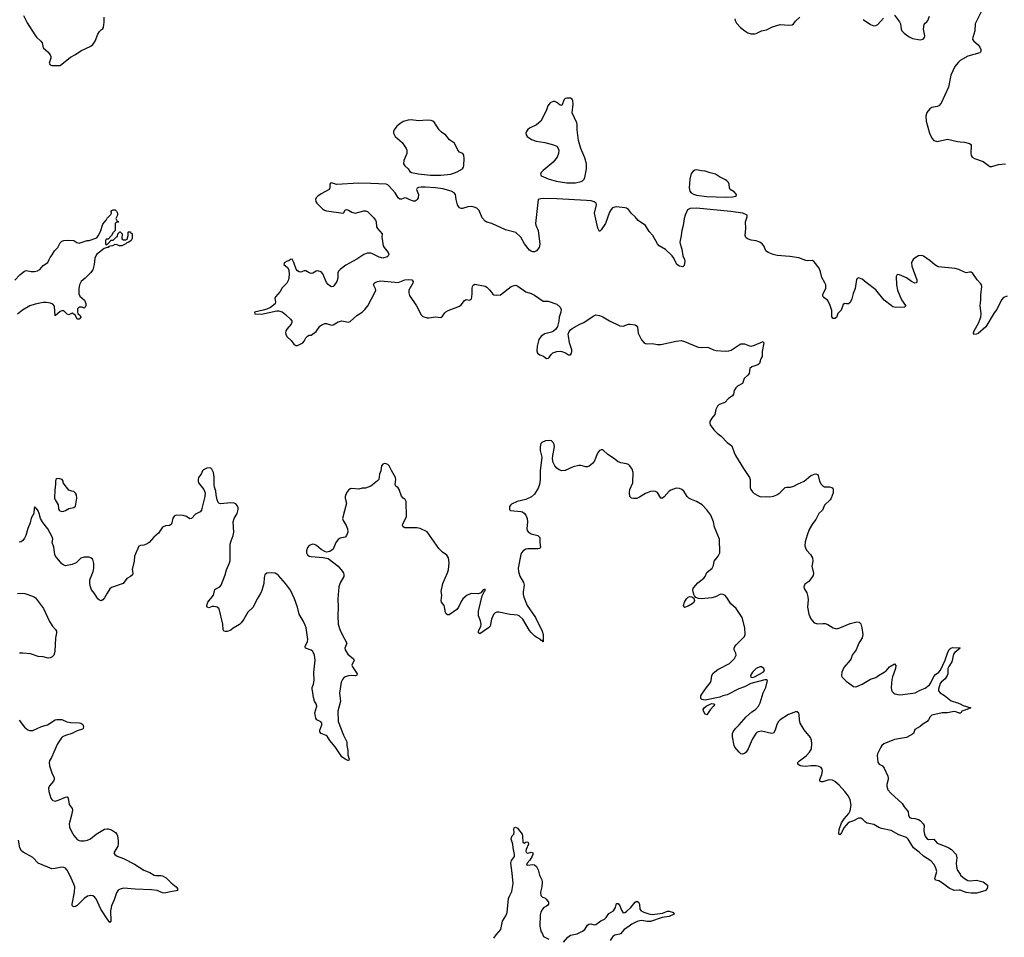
# Model space of a CAD drawing. Header units: inches. Extents: x 1552086 to 1694788, y 812325 to 917226.
# Tile 69 of 109: x 1658974 to 1670518, y 853199 to 863960. Entities that reach past the tile are written whole.
import ezdxf

# ---------------------------------------------------------------- set-up
doc = ezdxf.new("R2010")
doc.units = ezdxf.units.IN
doc.header["$MEASUREMENT"] = 0
for name, color, linetype in [('B6855', 7, 'Continuous'), ('B6856', 7, 'Continuous'), ('B6865', 7, 'Continuous'), ('B6866', 7, 'Continuous'), ('B6875', 7, 'Continuous'), ('B6876', 7, 'Continuous')]:
    doc.layers.add(name, color=color, linetype=linetype)

msp = doc.modelspace()

# ---------------------------------------------------------------- linework, layer by layer
at = {"layer": 'B6855', "color": 6, "elevation": 900}
msp.add_lwpolyline([(1659430, 858580), (1659410, 858578), (1659400, 858570), (1659393, 858550), (1659394, 858514), (1659385, 858445), (1659384, 858350), (1659390, 858330), (1659426, 858270), (1659430, 858230), (1659439, 858210), (1659450, 858199), (1659470, 858193), (1659490, 858196), (1659510, 858205), (1659550, 858230), (1659610, 858240), (1659630, 858255), (1659645, 858350), (1659639, 858390), (1659630, 858409), (1659610, 858429), (1659586, 858430), (1659550, 858444), (1659483, 858530), (1659483, 858550), (1659473, 858570)], close=True, dxfattribs=at)
for points in [[(1660000, 857234), (1659970, 857182), (1659950, 857156), (1659930, 857147), (1659910, 857152), (1659891, 857170), (1659850, 857232), (1659815, 857275), (1659800, 857320), (1659796, 857356), (1659798, 857390), (1659836, 857490), (1659845, 857530), (1659845, 857585), (1659833, 857630), (1659810, 857649), (1659790, 857656), (1659730, 857658), (1659693, 857647), (1659636, 857590), (1659591, 857570), (1659510, 857557), (1659490, 857565), (1659470, 857581), (1659396, 857670), (1659387, 857687), (1659373, 857773), (1659356, 857830), (1659361, 857870), (1659358, 857890), (1659305, 857990), (1659245, 858065), (1659220, 858110), (1659204, 858170), (1659190, 858199), (1659170, 858229), (1659157, 858237), (1659150, 858248), (1659145, 858230), (1659142, 858170), (1659110, 858113), (1659099, 858061), (1659068, 857992), (1659047, 857913), (1659030, 857881), (1659010, 857854), (1658990, 857838), (1658970, 857834)], [(1658950, 857230), (1659010, 857236), (1659033, 857233), (1659135, 857195), (1659159, 857179), (1659255, 857055), (1659322, 856902), (1659358, 856850), (1659394, 856810), (1659404, 856790), (1659406, 856770), (1659394, 856710), (1659386, 856550), (1659373, 856510), (1659357, 856490), (1659330, 856475), (1659310, 856472), (1659250, 856487), (1659190, 856493), (1659102, 856522), (1659010, 856533), (1658971, 856530)], [(1658970, 855746), (1659030, 855665), (1659070, 855632), (1659090, 855624), (1659130, 855625), (1659230, 855670), (1659299, 855690), (1659390, 855748), (1659410, 855752), (1659470, 855752), (1659528, 855728), (1659570, 855717), (1659675, 855715), (1659691, 855710), (1659714, 855694), (1659722, 855670), (1659719, 855650), (1659710, 855642), (1659650, 855621), (1659585, 855590), (1659510, 855567), (1659477, 855550), (1659463, 855537), (1659418, 855470), (1659347, 855310), (1659325, 855270), (1659318, 855250), (1659322, 855210), (1659350, 855130), (1659379, 855070), (1659380, 855050), (1659372, 855030), (1659324, 854976), (1659314, 854950), (1659317, 854910), (1659340, 854830), (1659350, 854814), (1659363, 854803), (1659390, 854797), (1659439, 854810), (1659510, 854843), (1659530, 854845), (1659543, 854830), (1659556, 854756), (1659589, 854710), (1659594, 854690), (1659583, 854630), (1659555, 854530), (1659559, 854490), (1659576, 854450), (1659610, 854393), (1659650, 854346), (1659670, 854334), (1659690, 854329), (1659730, 854331), (1659770, 854340), (1659806, 854354), (1659869, 854411), (1659970, 854467), (1660000, 854471)], [(1660000, 853417), (1659925, 853530), (1659871, 853651), (1659850, 853675), (1659830, 853687), (1659810, 853691), (1659770, 853682), (1659730, 853653), (1659650, 853572), (1659630, 853560), (1659610, 853557), (1659601, 853561), (1659591, 853571), (1659588, 853590), (1659618, 853730), (1659619, 853790), (1659610, 853822), (1659561, 853930), (1659530, 853986), (1659510, 854009), (1659490, 854020), (1659470, 854024), (1659390, 854005), (1659350, 854004), (1659189, 854069), (1659130, 854136), (1659017, 854197), (1658995, 854215), (1658976, 854250), (1658959, 854339)]]:
    msp.add_lwpolyline(points, dxfattribs=at)
at = {"layer": 'B6856', "color": 6}
for points, elevation in [([(1659018, 864010), (1659063, 863923), (1659150, 863781), (1659170, 863757), (1659224, 863710), (1659238, 863690), (1659250, 863630), (1659303, 863583), (1659332, 863550), (1659340, 863530), (1659340, 863510), (1659319, 863450), (1659323, 863443), (1659330, 863431), (1659350, 863424), (1659450, 863425), (1659570, 863519), (1659630, 863552), (1659690, 863594), (1659810, 863651), (1659831, 863670), (1659859, 863710), (1659890, 863790), (1659910, 863823), (1659930, 863843), (1659945, 863850), (1659956, 863870), (1659965, 863930), (1659965, 863990)], 900), ([(1658916, 860904), (1658976, 860970), (1659030, 861012), (1659050, 861019), (1659107, 861007), (1659149, 861009), (1659184, 861016), (1659209, 861031), (1659250, 861078), (1659306, 861114), (1659318, 861150), (1659330, 861170), (1659357, 861203), (1659384, 861250), (1659423, 861290), (1659450, 861342), (1659470, 861365), (1659492, 861372), (1659530, 861374), (1659610, 861371), (1659646, 861346), (1659670, 861338), (1659766, 861370), (1659790, 861371), (1659877, 861403), (1659896, 861424), (1659922, 861478), (1659950, 861562), (1659988, 861610), (1660000, 861631)], 800), ([(1660000, 861387), (1659990, 861386), (1659982, 861370), (1659982, 861330), (1659985, 861325), (1659990, 861322), (1660000, 861327)], 800), ([(1660000, 861288), (1659977, 861283), (1659964, 861276), (1659875, 861205), (1659857, 861163), (1659847, 861090), (1659830, 861026), (1659803, 860990), (1659742, 860930), (1659694, 860890), (1659674, 860850), (1659667, 860810), (1659667, 860747), (1659680, 860720), (1659733, 860670), (1659750, 860632), (1659750, 860610), (1659742, 860590), (1659730, 860578), (1659708, 860588), (1659672, 860588), (1659651, 860569), (1659651, 860530), (1659656, 860516), (1659682, 860490), (1659691, 860471), (1659673, 860447), (1659649, 860449), (1659628, 860490), (1659610, 860508), (1659590, 860518), (1659550, 860498), (1659529, 860509), (1659490, 860546), (1659470, 860546), (1659450, 860538), (1659390, 860489), (1659381, 860601), (1659363, 860623), (1659335, 860635), (1659290, 860644), (1659250, 860643), (1659154, 860626), (1659095, 860605), (1659007, 860553), (1658950, 860507)], 800)]:
    msp.add_lwpolyline(points, dxfattribs=dict(at, elevation=elevation))
at = {"layer": 'B6865', "color": 6, "elevation": 900}
for points in [[(1665133, 860000), (1665150, 859988), (1665173, 859990), (1665180, 860000)], [(1667673, 860000), (1667659, 859970), (1667647, 859930), (1667629, 859911), (1667556, 859890), (1667533, 859870), (1667527, 859810), (1667512, 859790), (1667469, 859751), (1667447, 859693), (1667390, 859664), (1667370, 859643), (1667350, 859610), (1667342, 859570), (1667332, 859548), (1667283, 859517), (1667242, 859470), (1667174, 859446), (1667156, 859430), (1667136, 859390), (1667126, 859330), (1667090, 859287), (1667067, 859250), (1667064, 859230), (1667069, 859210), (1667114, 859150), (1667150, 859112), (1667197, 859077), (1667270, 859004), (1667323, 858963), (1667350, 858883), (1667367, 858850), (1667459, 858699), (1667531, 858590), (1667537, 858570), (1667540, 858470), (1667545, 858450), (1667564, 858424), (1667586, 858406), (1667630, 858379), (1667650, 858369), (1667670, 858366), (1667730, 858370), (1667770, 858364), (1667811, 858371), (1667850, 858387), (1667888, 858410), (1667950, 858473), (1667970, 858479), (1668010, 858478), (1668050, 858490), (1668102, 858518), (1668173, 858547), (1668246, 858610), (1668290, 858632), (1668310, 858635), (1668328, 858628), (1668336, 858616), (1668350, 858550), (1668370, 858513), (1668390, 858494), (1668410, 858484), (1668470, 858482), (1668495, 858475), (1668506, 858466), (1668512, 858450), (1668512, 858410), (1668487, 858350), (1668475, 858330), (1668411, 858269), (1668386, 858210), (1668344, 858170), (1668310, 858098), (1668271, 858050), (1668230, 857980), (1668205, 857915), (1668184, 857836), (1668180, 857790), (1668186, 857766), (1668199, 857739), (1668247, 857690), (1668270, 857650), (1668274, 857610), (1668261, 857550), (1668282, 857470), (1668277, 857443), (1668250, 857402), (1668226, 857374), (1668181, 857339), (1668174, 857330), (1668169, 857310), (1668173, 857290), (1668201, 857241), (1668213, 857194), (1668217, 857157), (1668209, 857070), (1668228, 856988), (1668250, 856936), (1668289, 856889), (1668330, 856875), (1668390, 856881), (1668419, 856879), (1668449, 856869), (1668510, 856830), (1668550, 856818), (1668590, 856827), (1668710, 856878), (1668790, 856899), (1668817, 856897), (1668835, 856875), (1668848, 856830), (1668861, 856750), (1668852, 856710), (1668814, 856650), (1668783, 856570), (1668734, 856510), (1668724, 856470), (1668712, 856450), (1668638, 856362), (1668612, 856310), (1668608, 856270), (1668614, 856254), (1668662, 856202), (1668750, 856140), (1668770, 856136), (1668790, 856141), (1668850, 856169), (1668950, 856228), (1669010, 856246), (1669041, 856270), (1669111, 856309), (1669134, 856326), (1669173, 856370), (1669230, 856407), (1669247, 856387), (1669241, 856350), (1669206, 856254), (1669199, 856221), (1669192, 856130), (1669196, 856096), (1669202, 856082), (1669222, 856062), (1669235, 856055), (1669290, 856044), (1669330, 856045), (1669473, 856067), (1669530, 856097), (1669590, 856121), (1669639, 856161), (1669655, 856185), (1669690, 856258), (1669710, 856280), (1669751, 856309), (1669768, 856332), (1669825, 856450), (1669850, 856531), (1669870, 856573), (1669890, 856592), (1669910, 856598), (1669995, 856595), (1669999, 856590), (1669939, 856541), (1669922, 856518), (1669902, 856430), (1669866, 856374), (1669856, 856350), (1669854, 856290), (1669849, 856270), (1669825, 856230), (1669777, 856190), (1669766, 856174), (1669748, 856110), (1669747, 856090), (1669766, 856066), (1669816, 856036), (1669893, 855973), (1669971, 855951), (1670000, 855937)], [(1670000, 853751), (1669990, 853754), (1669930, 853749), (1669870, 853775), (1669795, 853835), (1669750, 853860), (1669710, 853870), (1669705, 853890), (1669727, 853970), (1669716, 854010), (1669695, 854055), (1669655, 854095), (1669570, 854150), (1669518, 854198), (1669452, 854250), (1669390, 854349), (1669371, 854370), (1669283, 854403), (1669190, 854454), (1669077, 854477), (1669047, 854487), (1668990, 854523), (1668910, 854537), (1668890, 854550), (1668860, 854580), (1668835, 854595), (1668810, 854597), (1668750, 854567), (1668690, 854545), (1668638, 854482), (1668610, 854424), (1668590, 854403), (1668584, 854404), (1668578, 854418), (1668583, 854463), (1668610, 854543), (1668639, 854590), (1668695, 854650), (1668710, 854684), (1668724, 854750), (1668712, 854810), (1668693, 854853), (1668648, 854910), (1668582, 854982), (1668530, 855027), (1668502, 855042), (1668470, 855047), (1668450, 855044), (1668390, 855022), (1668370, 855021), (1668355, 855030), (1668355, 855050), (1668378, 855110), (1668387, 855150), (1668383, 855170), (1668370, 855190), (1668344, 855204), (1668311, 855211), (1668250, 855211), (1668190, 855203), (1668150, 855205), (1668126, 855210), (1668096, 855230), (1668098, 855250), (1668115, 855270), (1668194, 855326), (1668235, 855370), (1668256, 855410), (1668263, 855470), (1668259, 855510), (1668244, 855544), (1668170, 855633), (1668124, 855710), (1668115, 855750), (1668113, 855813), (1668107, 855827), (1668090, 855842), (1668070, 855843), (1668050, 855837), (1667988, 855812), (1667890, 855750), (1667870, 855730), (1667850, 855697), (1667832, 855628), (1667810, 855593), (1667790, 855590), (1667670, 855615), (1667631, 855610), (1667618, 855602), (1667606, 855590), (1667561, 855519), (1667515, 855410), (1667490, 855370), (1667470, 855354), (1667450, 855348), (1667430, 855351), (1667410, 855370), (1667358, 855430), (1667349, 855449), (1667330, 855550), (1667333, 855590), (1667340, 855610), (1667368, 855650), (1667410, 855690), (1667490, 855785), (1667558, 855842), (1667600, 855870), (1667636, 855910), (1667657, 855950), (1667692, 856068), (1667721, 856130), (1667741, 856210), (1667730, 856220), (1667710, 856219), (1667545, 856175), (1667470, 856135), (1667407, 856113), (1667270, 856044), (1667216, 856030), (1667184, 856016), (1667010, 855982), (1666970, 855987), (1666961, 856001), (1666961, 856030), (1666970, 856050), (1667025, 856130), (1667073, 856187), (1667081, 856210), (1667088, 856270), (1667104, 856296), (1667158, 856342), (1667296, 856410), (1667354, 856470), (1667373, 856510), (1667370, 856530), (1667350, 856570), (1667351, 856590), (1667359, 856610), (1667373, 856630), (1667470, 856726), (1667480, 856750), (1667475, 856830), (1667446, 856950), (1667375, 857055), (1667310, 857110), (1667265, 857185), (1667246, 857206), (1667220, 857220), (1667190, 857225), (1667130, 857194), (1667090, 857181), (1666969, 857169), (1666933, 857173), (1666903, 857183), (1666884, 857204), (1666878, 857218), (1666867, 857270), (1666870, 857290), (1666877, 857303), (1666924, 857356), (1666994, 857410), (1667009, 857430), (1667030, 857476), (1667093, 857530), (1667110, 857561), (1667117, 857610), (1667164, 857670), (1667184, 857710), (1667180, 857870), (1667119, 858010), (1667109, 858070), (1667077, 858150), (1667032, 858212), (1666974, 858270), (1666910, 858309), (1666850, 858333), (1666820, 858350), (1666798, 858370), (1666761, 858430), (1666738, 858450), (1666710, 858462), (1666670, 858465), (1666610, 858445), (1666590, 858432), (1666530, 858365), (1666510, 858349), (1666490, 858350), (1666450, 858414), (1666430, 858427), (1666410, 858431), (1666370, 858426), (1666310, 858406), (1666240, 858360), (1666210, 858347), (1666170, 858344), (1666148, 858348), (1666129, 858369), (1666123, 858410), (1666128, 858452), (1666161, 858530), (1666165, 858650), (1666154, 858690), (1666127, 858727), (1666110, 858743), (1666090, 858753), (1666024, 858764), (1665990, 858776), (1665938, 858818), (1665870, 858860), (1665810, 858915), (1665790, 858917), (1665770, 858907), (1665750, 858878), (1665714, 858786), (1665690, 858756), (1665650, 858725), (1665630, 858718), (1665610, 858717), (1665552, 858732), (1665530, 858733), (1665463, 858717), (1665370, 858675), (1665330, 858670), (1665300, 858680), (1665270, 858703), (1665247, 858730), (1665228, 858768), (1665222, 858810), (1665223, 858850), (1665243, 858950), (1665239, 858979), (1665230, 859002), (1665210, 859021), (1665190, 859026), (1665140, 859020), (1665096, 859004), (1665083, 858990), (1665075, 858950), (1665078, 858910), (1665096, 858830), (1665076, 858670), (1665078, 858570), (1665069, 858510), (1665052, 858468), (1665010, 858398), (1664975, 858365), (1664910, 858335), (1664807, 858310), (1664742, 858278), (1664731, 858270), (1664718, 858250), (1664718, 858218), (1664730, 858203), (1664850, 858194), (1664870, 858188), (1664893, 858170), (1664908, 858150), (1664924, 858110), (1664926, 858070), (1664921, 857990), (1664923, 857970), (1664934, 857954), (1664970, 857932), (1665050, 857910), (1665071, 857890), (1665073, 857830), (1665082, 857770), (1665070, 857759), (1665050, 857756), (1664930, 857755), (1664910, 857750), (1664876, 857730), (1664859, 857710), (1664851, 857689), (1664817, 857530), (1664821, 857490), (1664836, 857436), (1664880, 857360), (1664889, 857330), (1664876, 857250), (1664876, 857224), (1664884, 857190), (1664923, 857090), (1665022, 856950), (1665101, 856790), (1665113, 856750), (1665110, 856664), (1665099, 856679), (1665090, 856682), (1665076, 856696), (1665030, 856718), (1665010, 856733), (1664970, 856773), (1664950, 856799), (1664873, 856930), (1664830, 856969), (1664810, 856978), (1664724, 856984), (1664590, 857011), (1664570, 857011), (1664550, 857003), (1664530, 856984), (1664506, 856930), (1664490, 856850), (1664472, 856830), (1664370, 856760), (1664352, 856770), (1664355, 856790), (1664380, 856850), (1664384, 856870), (1664378, 856910), (1664355, 856970), (1664354, 857026), (1664397, 857203), (1664422, 857258), (1664430, 857263), (1664430, 857282), (1664410, 857275), (1664381, 857239), (1664354, 857226), (1664270, 857233), (1664220, 857210), (1664170, 857169), (1664150, 857137), (1664120, 857070), (1664098, 857042), (1664010, 856983), (1663990, 856982), (1663973, 856993), (1663966, 857010), (1663956, 857076), (1663950, 857090), (1663918, 857130), (1663915, 857150), (1663923, 857210), (1663916, 857256), (1663934, 857350), (1663990, 857473), (1664001, 857510), (1664010, 857590), (1664002, 857650), (1663981, 857681), (1663930, 857718), (1663890, 857758), (1663750, 857956), (1663670, 857995), (1663630, 858001), (1663490, 858001), (1663470, 858012), (1663463, 858030), (1663467, 858050), (1663511, 858130), (1663504, 858310), (1663492, 858332), (1663469, 858349), (1663451, 858371), (1663424, 858450), (1663413, 858470), (1663386, 858490), (1663375, 858510), (1663386, 858570), (1663382, 858590), (1663333, 858673), (1663306, 858730), (1663290, 858744), (1663270, 858753), (1663250, 858756), (1663230, 858750), (1663218, 858730), (1663207, 858670), (1663192, 858630), (1663184, 858570), (1663169, 858551), (1663090, 858492), (1663030, 858468), (1662990, 858466), (1662950, 858456), (1662870, 858461), (1662850, 858457), (1662830, 858445), (1662807, 858410), (1662791, 858370), (1662789, 858349), (1662806, 858290), (1662758, 858110), (1662766, 858086), (1662803, 858030), (1662818, 857990), (1662820, 857950), (1662807, 857910), (1662790, 857893), (1662730, 857879), (1662710, 857865), (1662680, 857830), (1662649, 857751), (1662610, 857725), (1662570, 857717), (1662550, 857724), (1662510, 857747), (1662456, 857796), (1662430, 857807), (1662410, 857809), (1662370, 857793), (1662350, 857770), (1662338, 857730), (1662337, 857710), (1662350, 857685), (1662370, 857671), (1662390, 857665), (1662533, 857653), (1662590, 857642), (1662707, 857550), (1662758, 857490), (1662772, 857470), (1662775, 857455), (1662773, 857430), (1662730, 857358), (1662716, 857310), (1662703, 857170), (1662710, 857070), (1662703, 856970), (1662710, 856872), (1662728, 856810), (1662750, 856758), (1662809, 856650), (1662788, 856592), (1662792, 856570), (1662800, 856550), (1662821, 856521), (1662886, 856466), (1662894, 856450), (1662870, 856390), (1662875, 856370), (1662929, 856290), (1662925, 856275), (1662913, 856267), (1662870, 856270), (1662830, 856267), (1662790, 856255), (1662770, 856240), (1662757, 856223), (1662744, 856190), (1662723, 856063), (1662734, 855970), (1662705, 855850), (1662710, 855730), (1662770, 855570), (1662808, 855490), (1662808, 855450), (1662820, 855390), (1662821, 855341), (1662839, 855290), (1662831, 855269), (1662790, 855287), (1662750, 855314), (1662674, 855434), (1662610, 855509), (1662580, 855560), (1662568, 855568), (1662510, 855591), (1662495, 855610), (1662493, 855630), (1662515, 855690), (1662516, 855710), (1662506, 855726), (1662458, 855750), (1662446, 855770), (1662435, 855830), (1662457, 855910), (1662454, 855930), (1662432, 855970), (1662417, 856010), (1662411, 856071), (1662402, 856110), (1662402, 856130), (1662418, 856170), (1662425, 856210), (1662424, 856310), (1662439, 856450), (1662430, 856510), (1662410, 856550), (1662390, 856565), (1662325, 856590), (1662322, 856610), (1662349, 856670), (1662352, 856690), (1662331, 856830), (1662321, 856861), (1662299, 856910), (1662251, 856990), (1662231, 857070), (1662196, 857170), (1662150, 857270), (1662092, 857350), (1662010, 857441), (1661990, 857459), (1661970, 857469), (1661930, 857474), (1661872, 857468), (1661850, 857450), (1661841, 857419), (1661836, 857350), (1661813, 857267), (1661796, 857230), (1661758, 857170), (1661712, 857070), (1661650, 857013), (1661603, 856930), (1661570, 856887), (1661550, 856868), (1661477, 856823), (1661450, 856801), (1661407, 856787), (1661385, 856785), (1661368, 856790), (1661361, 856810), (1661356, 856870), (1661313, 857053), (1661290, 857070), (1661250, 857078), (1661230, 857078), (1661190, 857065), (1661173, 857073), (1661169, 857091), (1661180, 857130), (1661248, 857210), (1661263, 857277), (1661273, 857287), (1661320, 857310), (1661337, 857330), (1661383, 857450), (1661400, 857510), (1661436, 857590), (1661441, 857619), (1661441, 857810), (1661452, 857850), (1661478, 857910), (1661486, 857950), (1661478, 858070), (1661488, 858110), (1661525, 858170), (1661535, 858215), (1661535, 858235), (1661524, 858264), (1661510, 858281), (1661490, 858291), (1661450, 858294), (1661330, 858284), (1661310, 858289), (1661300, 858300), (1661288, 858328), (1661276, 858390), (1661274, 858430), (1661258, 858478), (1661253, 858510), (1661254, 858594), (1661247, 858650), (1661228, 858688), (1661210, 858706), (1661170, 858702), (1661130, 858683), (1661117, 858670), (1661100, 858630), (1661072, 858590), (1661065, 858570), (1661065, 858550), (1661072, 858530), (1661133, 858450), (1661147, 858410), (1661144, 858370), (1661110, 858229), (1661105, 858210), (1661090, 858190), (1661037, 858163), (1660990, 858111), (1660970, 858106), (1660930, 858133), (1660890, 858147), (1660811, 858149), (1660790, 858143), (1660770, 858115), (1660759, 858061), (1660750, 858041), (1660730, 858030), (1660684, 858024), (1660650, 858011), (1660601, 857939), (1660547, 857893), (1660494, 857830), (1660470, 857813), (1660430, 857800), (1660390, 857796), (1660373, 857787), (1660321, 857670), (1660317, 857610), (1660292, 857512), (1660300, 857470), (1660296, 857450), (1660275, 857430), (1660231, 857409), (1660186, 857350), (1660050, 857300), (1660032, 857288), (1660000, 857234)], [(1670000, 855828), (1669990, 855827), (1669960, 855840), (1669930, 855847), (1669853, 855833), (1669788, 855832), (1669670, 855804), (1669650, 855786), (1669631, 855750), (1669614, 855730), (1669562, 855698), (1669530, 855670), (1669470, 855635), (1669452, 855590), (1669440, 855580), (1669370, 855544), (1669230, 855521), (1669104, 855470), (1669083, 855450), (1669070, 855429), (1669033, 855350), (1669029, 855330), (1669034, 855254), (1669050, 855230), (1669088, 855210), (1669110, 855182), (1669152, 855090), (1669158, 855070), (1669157, 855050), (1669141, 854990), (1669141, 854970), (1669154, 854930), (1669187, 854890), (1669322, 854770), (1669342, 854730), (1669384, 854684), (1669390, 854670), (1669393, 854630), (1669406, 854606), (1669430, 854595), (1669470, 854593), (1669510, 854581), (1669530, 854569), (1669567, 854530), (1669580, 854510), (1669576, 854450), (1669582, 854410), (1669590, 854387), (1669610, 854359), (1669630, 854346), (1669690, 854351), (1669730, 854303), (1669826, 854270), (1669869, 854250), (1669898, 854230), (1669953, 854170), (1669960, 854130), (1669954, 854070), (1669957, 854030), (1669967, 853990), (1670000, 853940)], [(1660000, 854471), (1660010, 854472), (1660050, 854460), (1660096, 854430), (1660113, 854410), (1660120, 854390), (1660130, 854330), (1660130, 854290), (1660125, 854270), (1660080, 854190), (1660089, 854170), (1660119, 854150), (1660190, 854124), (1660319, 854059), (1660430, 853986), (1660499, 853959), (1660550, 853929), (1660570, 853924), (1660630, 853925), (1660650, 853922), (1660690, 853896), (1660750, 853839), (1660810, 853792), (1660826, 853770), (1660824, 853750), (1660810, 853743), (1660762, 853738), (1660670, 853719), (1660650, 853722), (1660588, 853748), (1660518, 853758), (1660330, 853764), (1660190, 853774), (1660154, 853766), (1660129, 853751), (1660110, 853721), (1660081, 853639), (1660051, 853570), (1660039, 853510), (1660044, 853390), (1660030, 853372), (1660000, 853417)], [(1664532, 853190), (1664559, 853230), (1664614, 853290), (1664621, 853310), (1664634, 853390), (1664673, 853450), (1664691, 853489), (1664707, 853653), (1664717, 853683), (1664743, 853737), (1664760, 853830), (1664750, 853950), (1664732, 854070), (1664740, 854100), (1664774, 854146), (1664777, 854170), (1664760, 854250), (1664757, 854290), (1664738, 854350), (1664740, 854370), (1664749, 854390), (1664769, 854411), (1664773, 854430), (1664767, 854467), (1664770, 854482), (1664787, 854493), (1664810, 854481), (1664865, 854410), (1664871, 854389), (1664875, 854310), (1664890, 854302), (1664905, 854315), (1664930, 854321), (1664937, 854310), (1664938, 854290), (1664911, 854230), (1664907, 854210), (1664913, 854193), (1664930, 854186), (1664970, 854198), (1664992, 854190), (1664992, 854170), (1664982, 854150), (1664954, 854106), (1664922, 854070), (1664918, 854050), (1664930, 854047), (1664990, 854055), (1665010, 854050), (1665035, 854030), (1665053, 853990), (1665069, 853930), (1665094, 853874), (1665099, 853850), (1665095, 853790), (1665081, 853730), (1665085, 853690), (1665104, 853670), (1665130, 853661), (1665147, 853647), (1665173, 853610), (1665173, 853590), (1665165, 853575), (1665150, 853564), (1665118, 853550), (1665103, 853530), (1665085, 853495), (1665077, 853463), (1665072, 853330), (1665081, 853290), (1665090, 853265), (1665101, 853250), (1665114, 853210), (1665178, 853178)], [(1665350, 853142), (1665400, 853200), (1665430, 853223), (1665510, 853241), (1665574, 853270), (1665599, 853290), (1665630, 853342), (1665645, 853355), (1665670, 853357), (1665710, 853347), (1665730, 853350), (1665788, 853392), (1665830, 853412), (1665850, 853430), (1665883, 853477), (1665937, 853510), (1665958, 853550), (1665970, 853596), (1665990, 853595), (1666010, 853569), (1666030, 853517), (1666050, 853487), (1666070, 853489), (1666090, 853504), (1666140, 853550), (1666190, 853610), (1666210, 853622), (1666230, 853610), (1666241, 853590), (1666246, 853530), (1666261, 853510), (1666290, 853493), (1666350, 853473), (1666390, 853467), (1666450, 853474), (1666510, 853483), (1666570, 853506), (1666590, 853508), (1666640, 853490), (1666649, 853470), (1666590, 853442), (1666508, 853432), (1666370, 853385), (1666330, 853385), (1666270, 853397), (1666246, 853394), (1666215, 853385), (1666150, 853354), (1666103, 853317), (1666061, 853290), (1666018, 853242), (1666005, 853235), (1665950, 853225), (1665930, 853210), (1665896, 853164)]]:
    msp.add_lwpolyline(points, dxfattribs=at)
for points in [[(1666770, 857067), (1666763, 857070), (1666758, 857090), (1666769, 857130), (1666791, 857170), (1666810, 857187), (1666830, 857195), (1666853, 857193), (1666877, 857177), (1666884, 857150), (1666876, 857124), (1666860, 857110), (1666810, 857081)], [(1667650, 856370), (1667610, 856350), (1667567, 856310), (1667542, 856270), (1667545, 856250), (1667570, 856247), (1667590, 856253), (1667692, 856308), (1667706, 856330), (1667699, 856350), (1667670, 856370)], [(1667030, 855809), (1667010, 855816), (1666992, 855852), (1666988, 855870), (1666999, 855890), (1667024, 855910), (1667070, 855935), (1667090, 855941), (1667117, 855937), (1667121, 855930), (1667108, 855910), (1667070, 855868)]]:
    msp.add_lwpolyline(points, close=True, dxfattribs=at)
at = {"layer": 'B6866', "color": 6}
for points, elevation in [([(1667360, 863970), (1667363, 863950), (1667378, 863918), (1667425, 863870), (1667476, 863830), (1667510, 863808), (1667550, 863796), (1667590, 863794), (1667610, 863799), (1667670, 863829), (1667730, 863840), (1667802, 863878), (1667890, 863905), (1667990, 863897), (1668030, 863902), (1668045, 863910), (1668073, 863947), (1668119, 863990)], 900), ([(1668864, 863964), (1668950, 863903), (1668990, 863888), (1669010, 863891), (1669035, 863905), (1669103, 863977)], 900), ([(1669230, 864014), (1669290, 863936), (1669301, 863910), (1669307, 863850), (1669317, 863830), (1669342, 863802), (1669401, 863761), (1669441, 863741), (1669530, 863725), (1669567, 863733), (1669582, 863750), (1669585, 863770), (1669570, 863850), (1669577, 863903), (1669590, 863921), (1669610, 863934), (1669623, 863950), (1669640, 864000)], 900), ([(1670000, 863481), (1669999, 863481), (1669979, 863461), (1669938, 863410), (1669892, 863310), (1669865, 863170), (1669779, 862981), (1669749, 862951), (1669730, 862943), (1669670, 862930), (1669645, 862915), (1669610, 862871), (1669598, 862830), (1669601, 862770), (1669642, 862630), (1669667, 862570), (1669690, 862543), (1669730, 862531), (1669850, 862559), (1669970, 862531), (1670000, 862529)], 900), ([(1670000, 861023), (1669986, 861030), (1669943, 861043), (1669744, 861064), (1669705, 861085), (1669650, 861134), (1669570, 861188), (1669550, 861195), (1669510, 861190), (1669472, 861168), (1669451, 861150), (1669437, 861130), (1669430, 861110), (1669434, 861070), (1669492, 860910), (1669492, 860888), (1669487, 860873), (1669470, 860870), (1669430, 860889), (1669373, 860933), (1669290, 860970), (1669267, 860973), (1669256, 860964), (1669250, 860950), (1669255, 860850), (1669265, 860790), (1669314, 860674), (1669361, 860610), (1669351, 860590), (1669247, 860587), (1669210, 860595), (1669190, 860607), (1669111, 860670), (1669010, 860793), (1668897, 860877), (1668850, 860918), (1668810, 860935), (1668793, 860927), (1668785, 860915), (1668768, 860810), (1668746, 860750), (1668730, 860686), (1668710, 860644), (1668690, 860629), (1668667, 860627), (1668650, 860632), (1668630, 860621), (1668606, 860554), (1668566, 860514), (1668552, 860468), (1668530, 860456), (1668510, 860458), (1668497, 860477), (1668496, 860550), (1668478, 860610), (1668447, 860667), (1668402, 860702), (1668394, 860710), (1668389, 860729), (1668393, 860750), (1668424, 860810), (1668425, 860850), (1668415, 860875), (1668378, 860938), (1668363, 861003), (1668346, 861046), (1668290, 861122), (1668270, 861137), (1668210, 861134), (1668190, 861137), (1668110, 861168), (1668004, 861184), (1667856, 861196), (1667807, 861207), (1667750, 861230), (1667722, 861250), (1667698, 861310), (1667680, 861330), (1667651, 861350), (1667610, 861367), (1667550, 861374), (1667508, 861390), (1667488, 861408), (1667480, 861430), (1667486, 861510), (1667483, 861590), (1667505, 861650), (1667503, 861670), (1667454, 861690), (1667312, 861712), (1666910, 861751), (1666835, 861745), (1666805, 861730), (1666777, 861670), (1666764, 861630), (1666752, 861548), (1666736, 861490), (1666731, 861430), (1666714, 861350), (1666717, 861330), (1666739, 861270), (1666748, 861190), (1666770, 861150), (1666774, 861130), (1666763, 861077), (1666750, 861061), (1666710, 861070), (1666678, 861090), (1666643, 861163), (1666623, 861190), (1666544, 861264), (1666472, 861310), (1666451, 861330), (1666396, 861430), (1666356, 861476), (1666310, 861545), (1666227, 861607), (1666190, 861648), (1666147, 861687), (1666110, 861734), (1666090, 861749), (1666070, 861755), (1665970, 861765), (1665950, 861763), (1665926, 861754), (1665910, 861736), (1665890, 861703), (1665842, 861570), (1665790, 861496), (1665770, 861478), (1665754, 861514), (1665712, 861690), (1665736, 861790), (1665733, 861810), (1665710, 861826), (1665675, 861835), (1665621, 861841), (1665270, 861861), (1665117, 861863), (1665081, 861859), (1665052, 861850), (1665022, 861570), (1665025, 861550), (1665053, 861490), (1665073, 861327), (1665064, 861290), (1665035, 861250), (1665010, 861240), (1664990, 861240), (1664970, 861245), (1664950, 861259), (1664894, 861330), (1664850, 861411), (1664790, 861466), (1664670, 861495), (1664510, 861571), (1664450, 861587), (1664430, 861597), (1664396, 861636), (1664361, 861721), (1664332, 861752), (1664303, 861763), (1664270, 861770), (1664230, 861766), (1664167, 861747), (1664150, 861746), (1664130, 861754), (1664107, 861790), (1664092, 861850), (1664083, 861910), (1664070, 861930), (1664031, 861950), (1663935, 861975), (1663850, 861988), (1663730, 861998), (1663683, 861997), (1663649, 861991), (1663636, 861984), (1663626, 861970), (1663649, 861910), (1663645, 861870), (1663634, 861850), (1663621, 861839), (1663610, 861833), (1663590, 861833), (1663547, 861847), (1663510, 861869), (1663490, 861872), (1663450, 861854), (1663430, 861857), (1663410, 861873), (1663376, 861930), (1663307, 862010), (1663290, 862023), (1663270, 862030), (1663090, 862041), (1662950, 862042), (1662690, 862028), (1662630, 862048), (1662618, 862042), (1662610, 862030), (1662611, 861990), (1662602, 861970), (1662510, 861919), (1662470, 861890), (1662451, 861870), (1662442, 861850), (1662445, 861830), (1662458, 861810), (1662523, 861743), (1662547, 861727), (1662570, 861720), (1662767, 861693), (1662778, 861702), (1662790, 861730), (1662806, 861734), (1662830, 861727), (1662870, 861703), (1662907, 861693), (1663010, 861719), (1663030, 861718), (1663051, 861710), (1663122, 861642), (1663145, 861610), (1663153, 861590), (1663156, 861530), (1663168, 861510), (1663223, 861450), (1663219, 861410), (1663237, 861310), (1663248, 861290), (1663296, 861230), (1663301, 861210), (1663295, 861190), (1663281, 861179), (1663230, 861165), (1663190, 861174), (1663110, 861215), (1663090, 861222), (1663050, 861223), (1663010, 861205), (1662927, 861153), (1662798, 861082), (1662730, 861032), (1662713, 861010), (1662705, 860990), (1662703, 860930), (1662691, 860890), (1662659, 860841), (1662650, 860831), (1662631, 860829), (1662610, 860839), (1662590, 860855), (1662570, 860880), (1662530, 860980), (1662510, 861004), (1662470, 861014), (1662450, 861011), (1662413, 860987), (1662390, 860983), (1662370, 860990), (1662330, 861015), (1662310, 861014), (1662270, 860998), (1662250, 861003), (1662230, 861016), (1662216, 861036), (1662190, 861112), (1662170, 861152), (1662150, 861149), (1662130, 861134), (1662110, 861129), (1662074, 861110), (1662071, 861090), (1662113, 861053), (1662128, 861028), (1662135, 860970), (1662124, 860910), (1662108, 860870), (1662050, 860816), (1662028, 860772), (1661975, 860710), (1661966, 860690), (1661975, 860650), (1661968, 860630), (1661913, 860587), (1661873, 860567), (1661830, 860553), (1661727, 860530), (1661726, 860526), (1661732, 860510), (1661810, 860508), (1661990, 860548), (1662010, 860547), (1662050, 860533), (1662090, 860503), (1662149, 860450), (1662163, 860430), (1662166, 860410), (1662157, 860390), (1662107, 860330), (1662095, 860310), (1662090, 860290), (1662095, 860270), (1662110, 860240), (1662157, 860197), (1662190, 860154), (1662210, 860140), (1662230, 860140), (1662295, 860170), (1662311, 860190), (1662330, 860230), (1662350, 860250), (1662370, 860259), (1662390, 860262), (1662450, 860303), (1662495, 860365), (1662517, 860383), (1662550, 860396), (1662570, 860397), (1662630, 860378), (1662650, 860381), (1662710, 860418), (1662750, 860427), (1662830, 860414), (1662850, 860422), (1662925, 860490), (1662990, 860531), (1663020, 860560), (1663056, 860604), (1663143, 860770), (1663149, 860790), (1663146, 860806), (1663124, 860850), (1663129, 860870), (1663141, 860879), (1663170, 860892), (1663210, 860898), (1663410, 860880), (1663490, 860910), (1663533, 860913), (1663571, 860911), (1663587, 860890), (1663582, 860870), (1663538, 860790), (1663536, 860756), (1663545, 860725), (1663625, 860605), (1663680, 860500), (1663702, 860481), (1663750, 860465), (1663770, 860464), (1663850, 860475), (1663910, 860467), (1663930, 860484), (1663957, 860523), (1663970, 860535), (1663997, 860550), (1664130, 860600), (1664150, 860616), (1664190, 860668), (1664210, 860678), (1664250, 860673), (1664261, 860679), (1664270, 860687), (1664276, 860710), (1664280, 860750), (1664279, 860810), (1664284, 860830), (1664290, 860848), (1664310, 860857), (1664430, 860836), (1664450, 860825), (1664487, 860790), (1664523, 860743), (1664535, 860735), (1664569, 860729), (1664610, 860734), (1664735, 860830), (1664770, 860845), (1664790, 860846), (1664816, 860836), (1664910, 860769), (1664970, 860750), (1665010, 860731), (1665110, 860661), (1665170, 860658), (1665270, 860626), (1665312, 860590), (1665321, 860561), (1665318, 860530), (1665298, 860470), (1665296, 860424), (1665279, 860361), (1665260, 860330), (1665232, 860308), (1665210, 860297), (1665130, 860276), (1665090, 860250), (1665062, 860210), (1665040, 860130), (1665036, 860076), (1665046, 860050), (1665072, 860032), (1665114, 860014), (1665133, 860000)], 900), ([(1660000, 861631), (1660003, 861637), (1660043, 861677), (1660049, 861690), (1660048, 861710), (1660056, 861724), (1660070, 861731), (1660094, 861730), (1660110, 861714), (1660122, 861690), (1660122, 861670), (1660102, 861630), (1660118, 861598), (1660130, 861594), (1660134, 861586), (1660110, 861586), (1660094, 861570), (1660094, 861490), (1660070, 861466), (1660052, 861428), (1660013, 861387), (1660000, 861387)], 800), ([(1660000, 861327), (1660006, 861330), (1660047, 861373), (1660070, 861374), (1660110, 861414), (1660122, 861418), (1660126, 861450), (1660148, 861472), (1660152, 861472), (1660174, 861450), (1660172, 861390), (1660190, 861378), (1660220, 861380), (1660234, 861386), (1660246, 861430), (1660246, 861470), (1660250, 861474), (1660273, 861473), (1660278, 861458), (1660292, 861452), (1660293, 861393), (1660282, 861370), (1660252, 861350), (1660230, 861344), (1660219, 861330), (1660170, 861310), (1660142, 861310), (1660119, 861319), (1660090, 861323), (1660062, 861310), (1660034, 861306), (1660020, 861300), (1660011, 861290), (1660000, 861288)], 800), ([(1665180, 860000), (1665204, 860036), (1665225, 860055), (1665270, 860071), (1665310, 860073), (1665330, 860069), (1665372, 860052), (1665410, 860029), (1665432, 860030), (1665445, 860050), (1665448, 860070), (1665446, 860090), (1665422, 860170), (1665407, 860250), (1665406, 860274), (1665416, 860304), (1665430, 860323), (1665450, 860339), (1665542, 860390), (1665590, 860410), (1665696, 860484), (1665730, 860499), (1665770, 860493), (1665810, 860476), (1665890, 860428), (1666011, 860370), (1666050, 860367), (1666110, 860389), (1666130, 860391), (1666190, 860382), (1666207, 860370), (1666216, 860356), (1666226, 860286), (1666265, 860205), (1666290, 860175), (1666310, 860163), (1666330, 860158), (1666390, 860164), (1666450, 860150), (1666490, 860150), (1666670, 860190), (1666730, 860197), (1666770, 860188), (1666930, 860119), (1666970, 860116), (1667030, 860119), (1667050, 860115), (1667108, 860088), (1667141, 860081), (1667247, 860073), (1667290, 860076), (1667316, 860084), (1667410, 860149), (1667430, 860158), (1667470, 860160), (1667530, 860135), (1667550, 860132), (1667590, 860143), (1667690, 860186), (1667699, 860170), (1667680, 860070), (1667678, 860010), (1667673, 860000)], 900)]:
    msp.add_lwpolyline(points, dxfattribs=dict(at, elevation=elevation))
at = {"layer": 'B6866', "color": 6, "elevation": 900}
for points in [[(1665390, 863040), (1665370, 863035), (1665356, 863024), (1665330, 862955), (1665310, 862958), (1665272, 862990), (1665250, 863001), (1665230, 863003), (1665193, 862987), (1665168, 862952), (1665147, 862890), (1665083, 862770), (1665032, 862728), (1664953, 862690), (1664930, 862673), (1664915, 862650), (1664909, 862629), (1664912, 862610), (1664922, 862590), (1664974, 862554), (1665030, 862536), (1665130, 862521), (1665234, 862494), (1665270, 862476), (1665287, 862450), (1665294, 862430), (1665292, 862390), (1665275, 862350), (1665229, 862290), (1665110, 862191), (1665090, 862170), (1665080, 862150), (1665089, 862130), (1665170, 862093), (1665265, 862065), (1665390, 862047), (1665490, 862049), (1665557, 862063), (1665571, 862069), (1665592, 862090), (1665600, 862110), (1665620, 862210), (1665621, 862270), (1665601, 862341), (1665554, 862450), (1665524, 862544), (1665509, 862669), (1665512, 862730), (1665508, 862750), (1665453, 862870), (1665464, 862970), (1665460, 863010), (1665450, 863028), (1665430, 863039)], [(1663565, 862785), (1663530, 862784), (1663470, 862766), (1663430, 862741), (1663394, 862710), (1663364, 862670), (1663357, 862650), (1663357, 862630), (1663375, 862590), (1663459, 862519), (1663507, 862450), (1663513, 862430), (1663512, 862390), (1663478, 862310), (1663476, 862270), (1663488, 862248), (1663527, 862210), (1663550, 862179), (1663569, 862169), (1663650, 862154), (1663790, 862139), (1663910, 862138), (1664030, 862148), (1664103, 862177), (1664167, 862213), (1664177, 862230), (1664181, 862250), (1664186, 862334), (1664183, 862370), (1664171, 862391), (1664130, 862408), (1664111, 862430), (1664071, 862511), (1664014, 862550), (1663970, 862607), (1663921, 862641), (1663891, 862670), (1663830, 862765), (1663799, 862779), (1663750, 862783), (1663650, 862776)], [(1666910, 862198), (1666890, 862195), (1666870, 862184), (1666845, 862155), (1666830, 862090), (1666825, 861990), (1666832, 861950), (1666846, 861930), (1666874, 861914), (1666910, 861903), (1667030, 861888), (1667250, 861881), (1667330, 861882), (1667370, 861889), (1667373, 861890), (1667378, 861910), (1667350, 861943), (1667305, 861970), (1667297, 861990), (1667294, 862030), (1667284, 862050), (1667266, 862070), (1667250, 862082), (1667177, 862117), (1667130, 862147), (1667070, 862163), (1667010, 862186), (1666968, 862188)]]:
    msp.add_lwpolyline(points, close=True, dxfattribs=at)
at = {"layer": 'B6875', "color": 6, "elevation": 900}
for points in [[(1670000, 855937), (1670037, 855917), (1670127, 855890), (1670079, 855870), (1670030, 855857), (1670020, 855850), (1670010, 855829), (1670000, 855828)], [(1670000, 853940), (1670006, 853930), (1670050, 853889), (1670090, 853865), (1670119, 853861), (1670190, 853869), (1670271, 853851), (1670319, 853810), (1670322, 853790), (1670316, 853770), (1670298, 853750), (1670290, 853744), (1670190, 853716), (1670130, 853717), (1670070, 853726), (1670000, 853751)]]:
    msp.add_lwpolyline(points, dxfattribs=at)
at = {"layer": 'B6876', "color": 6, "elevation": 900}
for points in [[(1670265, 864090), (1670176, 863910), (1670171, 863829), (1670148, 863750), (1670146, 863730), (1670160, 863710), (1670210, 863667), (1670230, 863640), (1670241, 863610), (1670242, 863590), (1670239, 863581), (1670230, 863570), (1670090, 863533), (1670000, 863481)], [(1670000, 862529), (1670050, 862524), (1670110, 862509), (1670122, 862502), (1670130, 862490), (1670124, 862390), (1670129, 862369), (1670142, 862350), (1670170, 862333), (1670270, 862296), (1670350, 862237), (1670370, 862237), (1670450, 862263), (1670530, 862271)], [(1670550, 860719), (1670510, 860702), (1670485, 860675), (1670430, 860562), (1670398, 860522), (1670301, 860359), (1670210, 860280), (1670190, 860271), (1670162, 860270), (1670157, 860277), (1670156, 860290), (1670164, 860310), (1670217, 860403), (1670243, 860470), (1670246, 860510), (1670236, 860610), (1670242, 860670), (1670242, 860730), (1670254, 860830), (1670250, 860850), (1670243, 860863), (1670199, 860910), (1670150, 860984), (1670130, 860998), (1670110, 861001), (1670070, 860993), (1670050, 860998), (1670000, 861023)]]:
    msp.add_lwpolyline(points, dxfattribs=at)

doc.saveas('drawing.dxf')
